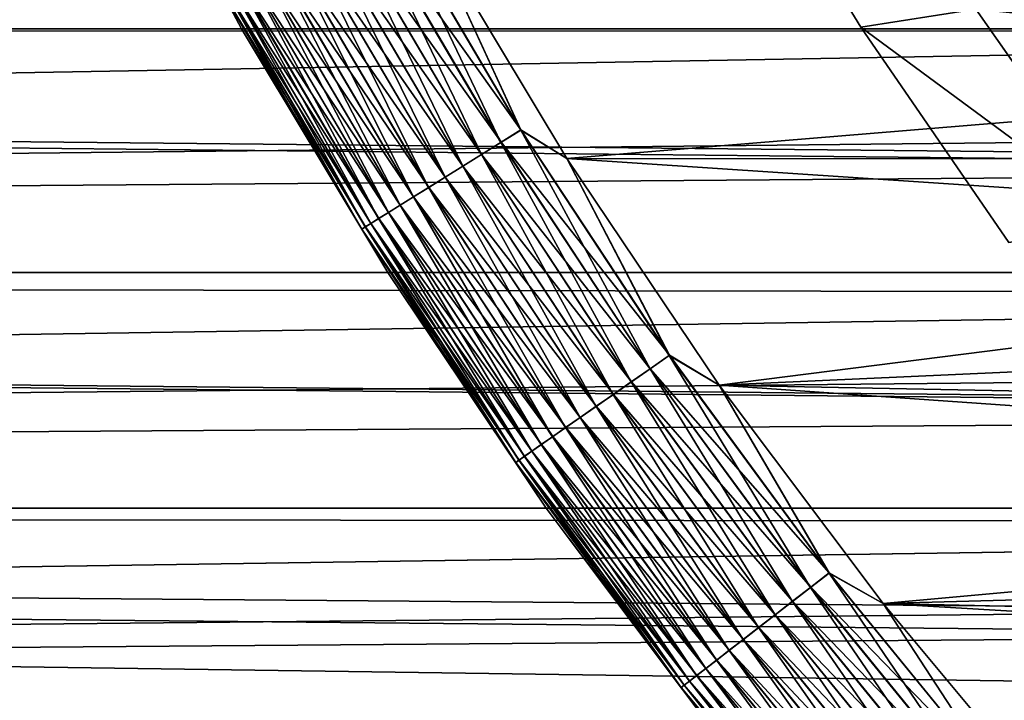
# Model space of a CAD drawing. Header units: metres. Extents: x -46 to 104, y -30 to 30.
# Tile 115 of 256: x -11.84 to -9.52, y -7.99 to -6.38. Entities that reach past the tile are written whole.
import ezdxf

# ---------------------------------------------------------------- set-up
doc = ezdxf.new("R2010")
doc.units = ezdxf.units.M
doc.layers.add('solid_26_000_502_XXX', color=7, linetype='CONTINUOUS')

msp = doc.modelspace()

# ---------------------------------------------------------------- linework, layer by layer
at = {"layer": 'solid_26_000_502_XXX'}
for points in [[(-6.639758, -6.07563, 11.492899), (-38.5, -5.812213, 11.628335), (-38.5, -6.403118, 11.313712)], [(-6.639754, -6.075634, 600.50708), (-38.5, -6.403118, 600.686279), (-38.5, -5.812213, 600.371643)], [(16, -5.812219, -11.628332), (16, -6.403125, -11.313708), (-38.5, -5.812243, -11.62832)], [(-38.5, -6.40315, 623.313721), (16, -6.403125, 623.313721), (16, -5.812219, 623.628357)], [(-38.5, -6.40315, 623.313721), (16, -5.812219, 623.628357), (-38.5, -5.812243, 623.628296)], [(16, -6.403125, -11.313708), (-38.5, -6.40315, -11.313694), (-38.5, -5.812243, -11.62832)], [(-11.313707, -6.403126, 280.5), (-11.313707, -6.403127, 315.5), (-11.628331, -5.812221, 315.5)], [(-11.363823, -6.307436, 315.555328), (-11.628331, -5.812221, 315.5), (-11.313707, -6.403127, 315.5)], [(-11.628331, -5.812221, 280.5), (-11.313707, -6.403126, 280.5), (-11.628331, -5.812221, 315.5)], [(-11.363757, -6.3074, 280.444031), (-11.313707, -6.403126, 280.5), (-11.628331, -5.812221, 280.5)], [(-9.854468, -6.399372, 287.700012), (-10.175817, -5.87497, 287.700012), (-9.583174, -6.357104, 287.700012)], [(-9.583174, -6.357104, 286.700012), (-10.175817, -5.87497, 286.700012), (-9.854468, -6.399372, 286.700012)], [(-9.854468, -6.399372, 287.700012), (-9.854468, -6.399372, 286.700012), (-10.175817, -5.87497, 286.700012)], [(-9.854468, -6.399372, 287.700012), (-10.175817, -5.87497, 286.700012), (-10.175817, -5.87497, 287.700012)], [(-6.318253, -6.409344, 11.310186), (-6.639758, -6.07563, 11.492899), (-38.5, -6.403118, 11.313712)], [(-6.31825, -6.409347, 600.689819), (-38.5, -6.403118, 600.686279), (-6.639754, -6.075634, 600.50708)], [(-11.026661, -6.120296, 315.987457), (-10.70252, -6.670932, 315.987457), (-10.978281, -6.093443, 315.996857)], [(-10.977695, -6.093118, 280.003082), (-10.654994, -6.641309, 280.003082), (-11.026087, -6.119977, 280.01239)], [(-10.978281, -6.093443, 315.996857), (-10.655562, -6.641663, 315.996857), (-10.87868, -6.156648, 316)], [(-10.70252, -6.670932, 315.987457), (-10.655562, -6.641663, 315.996857), (-10.978281, -6.093443, 315.996857)], [(-10.977695, -6.093118, 280.003082), (-10.87868, -6.156647, 280), (-10.654994, -6.641309, 280.003082)], [(-11.073814, -6.146469, 315.971893), (-10.748288, -6.699459, 315.971893), (-11.026661, -6.120296, 315.987457)], [(-11.026087, -6.119977, 280.01239), (-10.701963, -6.670585, 280.01239), (-11.073258, -6.14616, 280.027863)], [(-10.748288, -6.699459, 315.971893), (-10.70252, -6.670932, 315.987457), (-11.026661, -6.120296, 315.987457)], [(-10.654994, -6.641309, 280.003082), (-10.701963, -6.670585, 280.01239), (-11.026087, -6.119977, 280.01239)], [(-11.119147, -6.17163, 315.950409), (-10.792289, -6.726885, 315.950409), (-11.073814, -6.146469, 315.971893)], [(-11.073258, -6.14616, 280.027863), (-10.747748, -6.699123, 280.027863), (-11.118617, -6.171336, 280.049286)], [(-10.792289, -6.726885, 315.950409), (-10.748288, -6.699459, 315.971893), (-11.073814, -6.146469, 315.971893)], [(-10.701963, -6.670585, 280.01239), (-10.747748, -6.699123, 280.027863), (-11.073258, -6.14616, 280.027863)], [(-10.547304, -6.708529, 280), (-10.87868, -6.156647, 280), (-6.363979, -6.363942, 280)], [(-10.654994, -6.641309, 280.003082), (-10.87868, -6.156647, 280), (-10.547304, -6.708529, 280)], [(-6.363979, -6.363942, 316), (-10.87868, -6.156648, 316), (-10.547303, -6.708529, 316)], [(-10.655562, -6.641663, 315.996857), (-10.547303, -6.708529, 316), (-10.87868, -6.156648, 316)], [(-11.162089, -6.195465, 315.923248), (-10.833967, -6.752863, 315.923248), (-11.119147, -6.17163, 315.950409)], [(-11.118617, -6.171336, 280.049286), (-10.791774, -6.726564, 280.049286), (-11.161591, -6.195188, 280.076385)], [(-10.833967, -6.752863, 315.923248), (-10.792289, -6.726885, 315.950409), (-11.119147, -6.17163, 315.950409)], [(-10.747748, -6.699123, 280.027863), (-10.791774, -6.726564, 280.049286), (-11.118617, -6.171336, 280.049286)], [(-11.201637, -6.217416, 280.108826), (-10.872354, -6.77679, 280.108826), (-11.238253, -6.237739, 280.14621)], [(-11.202098, -6.217671, 315.890747), (-10.8728, -6.777068, 315.890747), (-11.162089, -6.195465, 315.923248)], [(-11.161591, -6.195188, 280.076385), (-10.833484, -6.752562, 280.076385), (-11.201637, -6.217416, 280.108826)], [(-10.833484, -6.752562, 280.076385), (-10.872354, -6.77679, 280.108826), (-11.201637, -6.217416, 280.108826)], [(-10.8728, -6.777068, 315.890747), (-10.833967, -6.752863, 315.923248), (-11.162089, -6.195465, 315.923248)], [(-10.791774, -6.726564, 280.049286), (-10.833484, -6.752562, 280.076385), (-11.161591, -6.195188, 280.076385)], [(-11.271342, -6.256105, 315.811432), (-10.940009, -6.81896, 315.811432), (-11.238669, -6.23797, 315.853302)], [(-11.238253, -6.237739, 280.14621), (-10.907892, -6.798941, 280.14621), (-11.270976, -6.255902, 280.188049)], [(-11.238669, -6.23797, 315.853302), (-10.908297, -6.799193, 315.853302), (-11.202098, -6.217671, 315.890747)], [(-10.940009, -6.81896, 315.811432), (-10.908297, -6.799193, 315.853302), (-11.238669, -6.23797, 315.853302)], [(-10.872354, -6.77679, 280.108826), (-10.907892, -6.798941, 280.14621), (-11.238253, -6.237739, 280.14621)], [(-10.908297, -6.799193, 315.853302), (-10.8728, -6.777068, 315.890747), (-11.202098, -6.217671, 315.890747)], [(-11.299706, -6.271849, 315.765625), (-10.96754, -6.83612, 315.765625), (-11.271342, -6.256105, 315.811432)], [(-11.270976, -6.255902, 280.188049), (-10.939653, -6.818738, 280.188049), (-11.299394, -6.271675, 280.233795)], [(-10.96754, -6.83612, 315.765625), (-10.940009, -6.81896, 315.811432), (-11.271342, -6.256105, 315.811432)], [(-10.907892, -6.798941, 280.14621), (-10.939653, -6.818738, 280.188049), (-11.270976, -6.255902, 280.188049)], [(-11.342135, -6.295399, 315.664612), (-11.00872, -6.861788, 315.664612), (-11.323403, -6.285002, 315.716492)], [(-11.323149, -6.28486, 280.282898), (-10.990293, -6.850302, 280.282898), (-11.341941, -6.295291, 280.334747)], [(-11.323403, -6.285002, 315.716492), (-10.99054, -6.850456, 315.716492), (-11.299706, -6.271849, 315.765625)], [(-11.00872, -6.861788, 315.664612), (-10.99054, -6.850456, 315.716492), (-11.323403, -6.285002, 315.716492)], [(-11.299394, -6.271675, 280.233795), (-10.967236, -6.83593, 280.233795), (-11.323149, -6.28486, 280.282898)], [(-10.967236, -6.83593, 280.233795), (-10.990293, -6.850302, 280.282898), (-11.323149, -6.28486, 280.282898)], [(-10.99054, -6.850456, 315.716492), (-10.96754, -6.83612, 315.765625), (-11.299706, -6.271849, 315.765625)], [(-10.939653, -6.818738, 280.188049), (-10.967236, -6.83593, 280.233795), (-11.299394, -6.271675, 280.233795)], [(-11.363823, -6.307436, 315.555328), (-11.029771, -6.874909, 315.555328), (-11.355665, -6.302908, 315.610657)], [(-11.363823, -6.307436, 315.555328), (-11.313707, -6.403127, 315.5), (-11.029771, -6.874909, 315.555328)], [(-11.355535, -6.302835, 280.388672), (-11.021726, -6.869895, 280.388672), (-11.363757, -6.3074, 280.444031)], [(-11.363757, -6.3074, 280.444031), (-11.029707, -6.874869, 280.444031), (-11.313707, -6.403126, 280.5)], [(-11.021726, -6.869895, 280.388672), (-11.029707, -6.874869, 280.444031), (-11.363757, -6.3074, 280.444031)], [(-11.355665, -6.302908, 315.610657), (-11.021852, -6.869974, 315.610657), (-11.342135, -6.295399, 315.664612)], [(-11.029771, -6.874909, 315.555328), (-11.021852, -6.869974, 315.610657), (-11.355665, -6.302908, 315.610657)], [(-11.341941, -6.295291, 280.334747), (-11.008533, -6.86167, 280.334747), (-11.355535, -6.302835, 280.388672)], [(-11.008533, -6.86167, 280.334747), (-11.021726, -6.869895, 280.388672), (-11.355535, -6.302835, 280.388672)], [(-11.021852, -6.869974, 315.610657), (-11.00872, -6.861788, 315.664612), (-11.342135, -6.295399, 315.664612)], [(-10.990293, -6.850302, 280.282898), (-11.008533, -6.86167, 280.334747), (-11.341941, -6.295291, 280.334747)], [(-10.547304, -6.708529, 280), (-6.363979, -6.363942, 280), (-5.997139, -6.710761, 280)], [(-5.997139, -6.710761, 316), (-6.363979, -6.363942, 316), (-10.547303, -6.708529, 316)], [(-9.854468, -6.399372, 287.700012), (-9.583174, -6.357104, 287.700012), (-9.231045, -6.858404, 287.700012)], [(-9.231045, -6.858404, 286.700012), (-9.583174, -6.357104, 286.700012), (-9.854468, -6.399372, 286.700012)], [(-9.231184, -6.858224, 315.917419), (-9.231045, -6.858404, 287.700012), (-9.583174, -6.357104, 287.700012)], [(-9.58311, -6.357201, 315.917419), (-9.231184, -6.858224, 315.917419), (-9.583174, -6.357104, 287.700012)], [(-9.58311, -6.357201, 280.082581), (-9.583174, -6.357104, 286.700012), (-9.231045, -6.858404, 286.700012)], [(-5.997139, -6.710761, 315.917419), (-9.231184, -6.858224, 315.917419), (-9.58311, -6.357201, 315.917419)], [(-6.363979, -6.363942, 315.917419), (-5.997139, -6.710761, 315.917419), (-9.58311, -6.357201, 315.917419)], [(-9.231184, -6.858224, 280.082581), (-9.58311, -6.357201, 280.082581), (-9.231045, -6.858404, 286.700012)], [(-6.363979, -6.363942, 280.082581), (-9.58311, -6.357201, 280.082581), (-9.231184, -6.858224, 280.082581)], [(-6.318253, -6.409344, 11.310186), (-38.5, -6.403118, 11.313712), (-38.5, -6.977043, 10.969087)], [(-5.978139, -6.727697, 600.876221), (-38.5, -6.977043, 601.030884), (-38.5, -6.403118, 600.686279)], [(-5.978139, -6.727697, 600.876221), (-38.5, -6.403118, 600.686279), (-6.31825, -6.409347, 600.689819)], [(16, -6.403125, -11.313708), (16, -6.97705, -10.969082), (-38.5, -6.40315, -11.313694)], [(-38.5, -6.977076, 622.969055), (16, -6.97705, 622.969055), (16, -6.403125, 623.313721)], [(-38.5, -6.977076, 622.969055), (16, -6.403125, 623.313721), (-38.5, -6.40315, 623.313721)], [(16, -6.97705, -10.969082), (-38.5, -6.977076, -10.969066), (-38.5, -6.40315, -11.313694)], [(-11.313707, -6.403126, 280.5), (-10.969082, -6.977051, 280.5), (-11.313707, -6.403127, 315.5)], [(-11.029707, -6.874869, 280.444031), (-10.969082, -6.977051, 280.5), (-11.313707, -6.403126, 280.5)], [(-10.969082, -6.977051, 280.5), (-10.969082, -6.977052, 315.5), (-11.313707, -6.403127, 315.5)], [(-11.029771, -6.874909, 315.555328), (-11.313707, -6.403127, 315.5), (-10.969082, -6.977052, 315.5)], [(-9.505848, -6.90661, 287.700012), (-9.854468, -6.399372, 287.700012), (-9.231045, -6.858404, 287.700012)], [(-9.231045, -6.858404, 286.700012), (-9.854468, -6.399372, 286.700012), (-9.505848, -6.90661, 286.700012)], [(-9.505848, -6.90661, 287.700012), (-9.505848, -6.90661, 286.700012), (-9.854468, -6.399372, 286.700012)], [(-9.505848, -6.90661, 287.700012), (-9.854468, -6.399372, 286.700012), (-9.854468, -6.399372, 287.700012)], [(-5.97814, -6.727696, 11.123763), (-6.318253, -6.409344, 11.310186), (-38.5, -6.977043, 10.969087)], [(-10.70252, -6.670932, 315.987457), (-10.350906, -7.204443, 315.987457), (-10.655562, -6.641663, 315.996857)], [(-10.654994, -6.641309, 280.003082), (-10.304942, -7.172451, 280.003082), (-10.701963, -6.670585, 280.01239)], [(-10.655562, -6.641663, 315.996857), (-10.305491, -7.172833, 315.996857), (-10.547303, -6.708529, 316)], [(-10.350906, -7.204443, 315.987457), (-10.305491, -7.172833, 315.996857), (-10.655562, -6.641663, 315.996857)], [(-10.654994, -6.641309, 280.003082), (-10.547304, -6.708529, 280), (-10.304942, -7.172451, 280.003082)], [(-10.748288, -6.699459, 315.971893), (-10.39517, -7.235252, 315.971893), (-10.70252, -6.670932, 315.987457)], [(-10.701963, -6.670585, 280.01239), (-10.350368, -7.204069, 280.01239), (-10.747748, -6.699123, 280.027863)], [(-10.39517, -7.235252, 315.971893), (-10.350906, -7.204443, 315.987457), (-10.70252, -6.670932, 315.987457)], [(-10.304942, -7.172451, 280.003082), (-10.350368, -7.204069, 280.01239), (-10.701963, -6.670585, 280.01239)], [(-10.792289, -6.726885, 315.950409), (-10.437725, -7.264871, 315.950409), (-10.748288, -6.699459, 315.971893)], [(-10.747748, -6.699123, 280.027863), (-10.394649, -7.234889, 280.027863), (-10.791774, -6.726564, 280.049286)], [(-10.437725, -7.264871, 315.950409), (-10.39517, -7.235252, 315.971893), (-10.748288, -6.699459, 315.971893)], [(-10.350368, -7.204069, 280.01239), (-10.394649, -7.234889, 280.027863), (-10.747748, -6.699123, 280.027863)], [(-5.62198, -7.028037, 10.936485), (-5.97814, -6.727696, 11.123763), (-38.5, -6.977043, 10.969087)], [(-5.621978, -7.028038, 601.063538), (-38.5, -6.977043, 601.030884), (-5.978139, -6.727697, 600.876221)], [(-10.833967, -6.752863, 315.923248), (-10.478035, -7.292928, 315.923248), (-10.792289, -6.726885, 315.950409)], [(-10.791774, -6.726564, 280.049286), (-10.437227, -7.264525, 280.049286), (-10.833484, -6.752562, 280.076385)], [(-10.478035, -7.292928, 315.923248), (-10.437725, -7.264871, 315.950409), (-10.792289, -6.726885, 315.950409)], [(-10.394649, -7.234889, 280.027863), (-10.437227, -7.264525, 280.049286), (-10.791774, -6.726564, 280.049286)], [(-10.547304, -6.708529, 280), (-5.997139, -6.710761, 280), (-5.611429, -7.036466, 280)], [(-10.187954, -7.242621, 280), (-10.547304, -6.708529, 280), (-5.611429, -7.036466, 280)], [(-10.304942, -7.172451, 280.003082), (-10.547304, -6.708529, 280), (-10.187954, -7.242621, 280)], [(-5.997139, -6.710761, 316), (-10.547303, -6.708529, 316), (-10.187954, -7.242622, 316)], [(-10.305491, -7.172833, 315.996857), (-10.187954, -7.242622, 316), (-10.547303, -6.708529, 316)], [(-5.611429, -7.036466, 316), (-5.997139, -6.710761, 316), (-10.187954, -7.242622, 316)], [(-10.8728, -6.777068, 315.890747), (-10.515592, -7.319068, 315.890747), (-10.833967, -6.752863, 315.923248)], [(-10.833484, -6.752562, 280.076385), (-10.477568, -7.292602, 280.076385), (-10.872354, -6.77679, 280.108826)], [(-10.515592, -7.319068, 315.890747), (-10.478035, -7.292928, 315.923248), (-10.833967, -6.752863, 315.923248)], [(-10.437227, -7.264525, 280.049286), (-10.477568, -7.292602, 280.076385), (-10.833484, -6.752562, 280.076385)], [(-10.908297, -6.799193, 315.853302), (-10.549922, -7.342962, 315.853302), (-10.8728, -6.777068, 315.890747)], [(-10.872354, -6.77679, 280.108826), (-10.51516, -7.318767, 280.108826), (-10.907892, -6.798941, 280.14621)], [(-10.549922, -7.342962, 315.853302), (-10.515592, -7.319068, 315.890747), (-10.8728, -6.777068, 315.890747)], [(-10.477568, -7.292602, 280.076385), (-10.51516, -7.318767, 280.108826), (-10.872354, -6.77679, 280.108826)], [(-10.96754, -6.83612, 315.765625), (-10.607219, -7.382843, 315.765625), (-10.940009, -6.81896, 315.811432)], [(-10.939653, -6.818738, 280.188049), (-10.580249, -7.36407, 280.188049), (-10.967236, -6.83593, 280.233795)], [(-10.940009, -6.81896, 315.811432), (-10.580593, -7.36431, 315.811432), (-10.908297, -6.799193, 315.853302)], [(-10.607219, -7.382843, 315.765625), (-10.580593, -7.36431, 315.811432), (-10.940009, -6.81896, 315.811432)], [(-10.907892, -6.798941, 280.14621), (-10.549531, -7.34269, 280.14621), (-10.939653, -6.818738, 280.188049)], [(-10.549531, -7.34269, 280.14621), (-10.580249, -7.36407, 280.188049), (-10.939653, -6.818738, 280.188049)], [(-10.580593, -7.36431, 315.811432), (-10.549922, -7.342962, 315.853302), (-10.908297, -6.799193, 315.853302)], [(-10.51516, -7.318767, 280.108826), (-10.549531, -7.34269, 280.14621), (-10.907892, -6.798941, 280.14621)], [(-10.99054, -6.850456, 315.716492), (-10.629464, -7.398325, 315.716492), (-10.96754, -6.83612, 315.765625)], [(-10.967236, -6.83593, 280.233795), (-10.606925, -7.382638, 280.233795), (-10.990293, -6.850302, 280.282898)], [(-10.629464, -7.398325, 315.716492), (-10.607219, -7.382843, 315.765625), (-10.96754, -6.83612, 315.765625)], [(-10.580249, -7.36407, 280.188049), (-10.606925, -7.382638, 280.233795), (-10.967236, -6.83593, 280.233795)], [(-11.021852, -6.869974, 315.610657), (-10.659748, -7.419404, 315.610657), (-11.00872, -6.861788, 315.664612)], [(-11.008533, -6.86167, 280.334747), (-10.646865, -7.410437, 280.334747), (-11.021726, -6.869895, 280.388672)], [(-11.00872, -6.861788, 315.664612), (-10.647047, -7.410563, 315.664612), (-10.99054, -6.850456, 315.716492)], [(-10.659748, -7.419404, 315.610657), (-10.647047, -7.410563, 315.664612), (-11.00872, -6.861788, 315.664612)], [(-10.990293, -6.850302, 280.282898), (-10.629224, -7.398159, 280.282898), (-11.008533, -6.86167, 280.334747)], [(-10.629224, -7.398159, 280.282898), (-10.646865, -7.410437, 280.334747), (-11.008533, -6.86167, 280.334747)], [(-10.647047, -7.410563, 315.664612), (-10.629464, -7.398325, 315.716492), (-10.99054, -6.850456, 315.716492)], [(-10.606925, -7.382638, 280.233795), (-10.629224, -7.398159, 280.282898), (-10.990293, -6.850302, 280.282898)], [(-11.029771, -6.874909, 315.555328), (-10.667406, -7.424734, 315.555328), (-11.021852, -6.869974, 315.610657)], [(-11.029771, -6.874909, 315.555328), (-10.969082, -6.977052, 315.5), (-10.667406, -7.424734, 315.555328)], [(-11.021726, -6.869895, 280.388672), (-10.659625, -7.419318, 280.388672), (-11.029707, -6.874869, 280.444031)], [(-11.029707, -6.874869, 280.444031), (-10.667344, -7.424691, 280.444031), (-10.969082, -6.977051, 280.5)], [(-10.659625, -7.419318, 280.388672), (-10.667344, -7.424691, 280.444031), (-11.029707, -6.874869, 280.444031)], [(-10.667406, -7.424734, 315.555328), (-10.659748, -7.419404, 315.610657), (-11.021852, -6.869974, 315.610657)], [(-10.646865, -7.410437, 280.334747), (-10.659625, -7.419318, 280.388672), (-11.021726, -6.869895, 280.388672)], [(-5.62198, -7.028037, 10.936485), (-38.5, -6.977043, 10.969087), (-38.5, -7.532466, 10.595374)], [(-5.252273, -7.308448, 601.248901), (-38.5, -7.532466, 601.404602), (-38.5, -6.977043, 601.030884)], [(-5.252273, -7.308448, 601.248901), (-38.5, -6.977043, 601.030884), (-5.621978, -7.028038, 601.063538)], [(16, -6.97705, -10.969082), (16, -7.532474, -10.595368), (-38.5, -6.977076, -10.969066)], [(-38.5, -7.5325, 622.595337), (16, -7.532474, 622.595398), (16, -6.97705, 622.969055)], [(-38.5, -7.5325, 622.595337), (16, -6.97705, 622.969055), (-38.5, -6.977076, 622.969055)], [(16, -7.532474, -10.595368), (-38.5, -7.5325, -10.59535), (-38.5, -6.977076, -10.969066)], [(-10.969082, -6.977051, 280.5), (-10.595368, -7.532475, 280.5), (-10.969082, -6.977052, 315.5)], [(-10.667344, -7.424691, 280.444031), (-10.595368, -7.532475, 280.5), (-10.969082, -6.977051, 280.5)], [(-10.595368, -7.532475, 280.5), (-10.595368, -7.532475, 315.5), (-10.969082, -6.977052, 315.5)], [(-10.667406, -7.424734, 315.555328), (-10.969082, -6.977052, 315.5), (-10.595368, -7.532475, 315.5)], [(-5.252271, -7.308449, 10.75112), (-5.62198, -7.028037, 10.936485), (-38.5, -7.532466, 10.595374)], [(-10.187954, -7.242621, 280), (-5.611429, -7.036466, 280), (-5.208063, -7.340032, 280)], [(-5.208063, -7.340032, 316), (-5.611429, -7.036466, 316), (-10.187954, -7.242622, 316)], [(-10.350906, -7.204443, 315.987457), (-9.972722, -7.719461, 315.987457), (-10.305491, -7.172833, 315.996857)], [(-10.304942, -7.172451, 280.003082), (-9.928437, -7.685183, 280.003082), (-10.350368, -7.204069, 280.01239)], [(-10.305491, -7.172833, 315.996857), (-9.928967, -7.685592, 315.996857), (-10.187954, -7.242622, 316)], [(-9.972722, -7.719461, 315.987457), (-9.928967, -7.685592, 315.996857), (-10.305491, -7.172833, 315.996857)], [(-10.304942, -7.172451, 280.003082), (-10.187954, -7.242621, 280), (-9.928437, -7.685183, 280.003082)], [(-10.39517, -7.235252, 315.971893), (-10.015368, -7.752472, 315.971893), (-10.350906, -7.204443, 315.987457)], [(-10.350368, -7.204069, 280.01239), (-9.972203, -7.719059, 280.01239), (-10.394649, -7.234889, 280.027863)], [(-10.015368, -7.752472, 315.971893), (-9.972722, -7.719461, 315.987457), (-10.350906, -7.204443, 315.987457)], [(-9.928437, -7.685183, 280.003082), (-9.972203, -7.719059, 280.01239), (-10.350368, -7.204069, 280.01239)], [(-10.437725, -7.264871, 315.950409), (-10.056369, -7.784209, 315.950409), (-10.39517, -7.235252, 315.971893)], [(-10.394649, -7.234889, 280.027863), (-10.014866, -7.752083, 280.027863), (-10.437227, -7.264525, 280.049286)], [(-10.056369, -7.784209, 315.950409), (-10.015368, -7.752472, 315.971893), (-10.39517, -7.235252, 315.971893)], [(-9.972203, -7.719059, 280.01239), (-10.014866, -7.752083, 280.027863), (-10.394649, -7.234889, 280.027863)], [(-10.187954, -7.242621, 280), (-5.208063, -7.340032, 280), (-4.788311, -7.620503, 280)], [(-9.801586, -7.757505, 280), (-10.187954, -7.242621, 280), (-4.788311, -7.620503, 280)], [(-9.928437, -7.685183, 280.003082), (-10.187954, -7.242621, 280), (-9.801586, -7.757505, 280)], [(-5.208063, -7.340032, 316), (-10.187954, -7.242622, 316), (-9.801586, -7.757505, 316)], [(-9.928967, -7.685592, 315.996857), (-9.801586, -7.757505, 316), (-10.187954, -7.242622, 316)], [(-10.478035, -7.292928, 315.923248), (-10.095206, -7.814271, 315.923248), (-10.437725, -7.264871, 315.950409)], [(-10.437227, -7.264525, 280.049286), (-10.055889, -7.783838, 280.049286), (-10.477568, -7.292602, 280.076385)], [(-10.095206, -7.814271, 315.923248), (-10.056369, -7.784209, 315.950409), (-10.437725, -7.264871, 315.950409)], [(-10.014866, -7.752083, 280.027863), (-10.055889, -7.783838, 280.049286), (-10.437227, -7.264525, 280.049286)], [(-10.515592, -7.319068, 315.890747), (-10.131391, -7.84228, 315.890747), (-10.478035, -7.292928, 315.923248)], [(-10.477568, -7.292602, 280.076385), (-10.094755, -7.813922, 280.076385), (-10.51516, -7.318767, 280.108826)], [(-10.131391, -7.84228, 315.890747), (-10.095206, -7.814271, 315.923248), (-10.478035, -7.292928, 315.923248)], [(-10.055889, -7.783838, 280.049286), (-10.094755, -7.813922, 280.076385), (-10.477568, -7.292602, 280.076385)], [(-4.871838, -7.567353, 601.429504), (-38.5, -7.532466, 601.404602), (-5.252273, -7.308448, 601.248901)], [(-4.871833, -7.567356, 10.570484), (-5.252271, -7.308449, 10.75112), (-38.5, -7.532466, 10.595374)], [(-10.549922, -7.342962, 315.853302), (-10.164466, -7.867883, 315.853302), (-10.515592, -7.319068, 315.890747)], [(-10.51516, -7.318767, 280.108826), (-10.130974, -7.841958, 280.108826), (-10.549531, -7.34269, 280.14621)], [(-10.164466, -7.867883, 315.853302), (-10.131391, -7.84228, 315.890747), (-10.515592, -7.319068, 315.890747)], [(-10.094755, -7.813922, 280.076385), (-10.130974, -7.841958, 280.108826), (-10.51516, -7.318767, 280.108826)], [(-10.580593, -7.36431, 315.811432), (-10.194016, -7.890757, 315.811432), (-10.549922, -7.342962, 315.853302)], [(-10.549531, -7.34269, 280.14621), (-10.16409, -7.867591, 280.14621), (-10.580249, -7.36407, 280.188049)], [(-10.194016, -7.890757, 315.811432), (-10.164466, -7.867883, 315.853302), (-10.549922, -7.342962, 315.853302)], [(-10.130974, -7.841958, 280.108826), (-10.16409, -7.867591, 280.14621), (-10.549531, -7.34269, 280.14621)], [(-4.788311, -7.620503, 316), (-5.208063, -7.340032, 316), (-9.801586, -7.757505, 316)], [(-10.607219, -7.382843, 315.765625), (-10.21967, -7.910614, 315.765625), (-10.580593, -7.36431, 315.811432)], [(-10.580249, -7.36407, 280.188049), (-10.193685, -7.8905, 280.188049), (-10.606925, -7.382638, 280.233795)], [(-10.21967, -7.910614, 315.765625), (-10.194016, -7.890757, 315.811432), (-10.580593, -7.36431, 315.811432)], [(-10.16409, -7.867591, 280.14621), (-10.193685, -7.8905, 280.188049), (-10.580249, -7.36407, 280.188049)], [(-10.647047, -7.410563, 315.664612), (-10.258043, -7.940316, 315.664612), (-10.629464, -7.398325, 315.716492)], [(-10.629224, -7.398159, 280.282898), (-10.240871, -7.927024, 280.282898), (-10.646865, -7.410437, 280.334747)], [(-10.629464, -7.398325, 315.716492), (-10.241102, -7.927203, 315.716492), (-10.607219, -7.382843, 315.765625)], [(-10.258043, -7.940316, 315.664612), (-10.241102, -7.927203, 315.716492), (-10.629464, -7.398325, 315.716492)], [(-10.606925, -7.382638, 280.233795), (-10.219387, -7.910394, 280.233795), (-10.629224, -7.398159, 280.282898)], [(-10.219387, -7.910394, 280.233795), (-10.240871, -7.927024, 280.282898), (-10.629224, -7.398159, 280.282898)], [(-10.241102, -7.927203, 315.716492), (-10.21967, -7.910614, 315.765625), (-10.607219, -7.382843, 315.765625)], [(-10.193685, -7.8905, 280.188049), (-10.219387, -7.910394, 280.233795), (-10.606925, -7.382638, 280.233795)], [(-10.667406, -7.424734, 315.555328), (-10.277658, -7.955499, 315.555328), (-10.659748, -7.419404, 315.610657)], [(-10.659625, -7.419318, 280.388672), (-10.270162, -7.949697, 280.388672), (-10.667344, -7.424691, 280.444031)], [(-10.659748, -7.419404, 315.610657), (-10.27028, -7.949788, 315.610657), (-10.647047, -7.410563, 315.664612)], [(-10.277658, -7.955499, 315.555328), (-10.27028, -7.949788, 315.610657), (-10.659748, -7.419404, 315.610657)], [(-10.646865, -7.410437, 280.334747), (-10.257868, -7.94018, 280.334747), (-10.659625, -7.419318, 280.388672)], [(-10.257868, -7.94018, 280.334747), (-10.270162, -7.949697, 280.388672), (-10.659625, -7.419318, 280.388672)], [(-10.27028, -7.949788, 315.610657), (-10.258043, -7.940316, 315.664612), (-10.647047, -7.410563, 315.664612)], [(-10.240871, -7.927024, 280.282898), (-10.257868, -7.94018, 280.334747), (-10.646865, -7.410437, 280.334747)], [(-10.667406, -7.424734, 315.555328), (-10.595368, -7.532475, 315.5), (-10.277658, -7.955499, 315.555328)], [(-10.667344, -7.424691, 280.444031), (-10.277598, -7.955453, 280.444031), (-10.595368, -7.532475, 280.5)], [(-10.270162, -7.949697, 280.388672), (-10.277598, -7.955453, 280.444031), (-10.667344, -7.424691, 280.444031)], [(-4.871833, -7.567356, 10.570484), (-38.5, -7.532466, 10.595374), (-38.5, -8.067914, 10.193564)], [(-4.09309, -8.015406, 601.765076), (-38.5, -8.067914, 601.806458), (-38.5, -7.532466, 601.404602)], [(-4.484276, -7.803279, 601.602478), (-38.5, -7.532466, 601.404602), (-4.871838, -7.567353, 601.429504)], [(-4.09309, -8.015406, 601.765076), (-38.5, -7.532466, 601.404602), (-4.484276, -7.803279, 601.602478)], [(16, -7.532474, -10.595368), (16, -8.067924, -10.193558), (-38.5, -7.5325, -10.59535)], [(-38.5, -8.067949, 622.193542), (16, -8.067924, 622.193542), (16, -7.532474, 622.595398)], [(-38.5, -8.067949, 622.193542), (16, -7.532474, 622.595398), (-38.5, -7.5325, 622.595337)], [(16, -8.067924, -10.193558), (-38.5, -8.067949, -10.193537), (-38.5, -7.5325, -10.59535)], [(-10.193557, -8.067924, 280.5), (-10.193557, -8.067924, 315.5), (-10.595368, -7.532475, 315.5)], [(-10.277658, -7.955499, 315.555328), (-10.595368, -7.532475, 315.5), (-10.193557, -8.067924, 315.5)], [(-10.595368, -7.532475, 280.5), (-10.193557, -8.067924, 280.5), (-10.595368, -7.532475, 315.5)], [(-10.277598, -7.955453, 280.444031), (-10.193557, -8.067924, 280.5), (-10.595368, -7.532475, 280.5)], [(-4.484274, -7.80328, 10.397539), (-4.871833, -7.567356, 10.570484), (-38.5, -8.067914, 10.193564)], [(-9.801586, -7.757505, 280), (-4.788311, -7.620503, 280), (-4.353492, -7.876998, 280)], [(-4.353492, -7.876998, 316), (-4.788311, -7.620503, 316), (-9.801586, -7.757505, 316)], [(-9.972722, -7.719461, 315.987457), (-9.568938, -8.214664, 315.987457), (-9.928967, -7.685592, 315.996857)], [(-9.928437, -7.685183, 280.003082), (-9.526446, -8.178185, 280.003082), (-9.972203, -7.719059, 280.01239)], [(-9.928967, -7.685592, 315.996857), (-9.526954, -8.178621, 315.996857), (-9.801586, -7.757505, 316)], [(-9.568938, -8.214664, 315.987457), (-9.526954, -8.178621, 315.996857), (-9.928967, -7.685592, 315.996857)], [(-9.928437, -7.685183, 280.003082), (-9.801586, -7.757505, 280), (-9.526446, -8.178185, 280.003082)], [(-10.015368, -7.752472, 315.971893), (-9.609858, -8.249792, 315.971893), (-9.972722, -7.719461, 315.987457)], [(-9.972203, -7.719059, 280.01239), (-9.568439, -8.214236, 280.01239), (-10.014866, -7.752083, 280.027863)], [(-9.609858, -8.249792, 315.971893), (-9.568938, -8.214664, 315.987457), (-9.972722, -7.719461, 315.987457)], [(-9.526446, -8.178185, 280.003082), (-9.568439, -8.214236, 280.01239), (-9.972203, -7.719059, 280.01239)], [(-10.056369, -7.784209, 315.950409), (-9.649198, -8.283565, 315.950409), (-10.015368, -7.752472, 315.971893)], [(-10.014866, -7.752083, 280.027863), (-9.609376, -8.249378, 280.027863), (-10.055889, -7.783838, 280.049286)], [(-9.649198, -8.283565, 315.950409), (-9.609858, -8.249792, 315.971893), (-10.015368, -7.752472, 315.971893)], [(-9.568439, -8.214236, 280.01239), (-9.609376, -8.249378, 280.027863), (-10.014866, -7.752083, 280.027863)], [(-9.801586, -7.757505, 280), (-4.353492, -7.876998, 280), (-3.904975, -8.108708, 280)], [(-9.389224, -8.251815, 280), (-9.801586, -7.757505, 280), (-3.904975, -8.108708, 280)], [(-9.526446, -8.178185, 280.003082), (-9.801586, -7.757505, 280), (-9.389224, -8.251815, 280)], [(-4.353492, -7.876998, 316), (-9.801586, -7.757505, 316), (-9.389224, -8.251815, 316)], [(-9.526954, -8.178621, 315.996857), (-9.389224, -8.251815, 316), (-9.801586, -7.757505, 316)], [(-10.095206, -7.814271, 315.923248), (-9.686462, -8.315556, 315.923248), (-10.056369, -7.784209, 315.950409)], [(-10.055889, -7.783838, 280.049286), (-9.648738, -8.28317, 280.049286), (-10.094755, -7.813922, 280.076385)], [(-9.686462, -8.315556, 315.923248), (-9.649198, -8.283565, 315.950409), (-10.056369, -7.784209, 315.950409)], [(-9.609376, -8.249378, 280.027863), (-9.648738, -8.28317, 280.049286), (-10.055889, -7.783838, 280.049286)], [(-4.093092, -8.015404, 10.234906), (-4.484274, -7.80328, 10.397539), (-38.5, -8.067914, 10.193564)], [(-10.131391, -7.84228, 315.890747), (-9.721182, -8.345361, 315.890747), (-10.095206, -7.814271, 315.923248)], [(-10.094755, -7.813922, 280.076385), (-9.68603, -8.315184, 280.076385), (-10.130974, -7.841958, 280.108826)], [(-9.721182, -8.345361, 315.890747), (-9.686462, -8.315556, 315.923248), (-10.095206, -7.814271, 315.923248)], [(-9.648738, -8.28317, 280.049286), (-9.68603, -8.315184, 280.076385), (-10.094755, -7.813922, 280.076385)], [(-10.164466, -7.867883, 315.853302), (-9.752918, -8.372606, 315.853302), (-10.131391, -7.84228, 315.890747)], [(-10.130974, -7.841958, 280.108826), (-9.720782, -8.345018, 280.108826), (-10.16409, -7.867591, 280.14621)], [(-9.752918, -8.372606, 315.853302), (-9.721182, -8.345361, 315.890747), (-10.131391, -7.84228, 315.890747)], [(-9.68603, -8.315184, 280.076385), (-9.720782, -8.345018, 280.108826), (-10.130974, -7.841958, 280.108826)], [(-10.194016, -7.890757, 315.811432), (-9.781273, -8.396947, 315.811432), (-10.164466, -7.867883, 315.853302)], [(-10.16409, -7.867591, 280.14621), (-9.752558, -8.372296, 280.14621), (-10.193685, -7.8905, 280.188049)], [(-9.781273, -8.396947, 315.811432), (-9.752918, -8.372606, 315.853302), (-10.164466, -7.867883, 315.853302)], [(-9.720782, -8.345018, 280.108826), (-9.752558, -8.372296, 280.14621), (-10.16409, -7.867591, 280.14621)], [(-10.241102, -7.927203, 315.716492), (-9.826451, -8.435732, 315.716492), (-10.21967, -7.910614, 315.765625)], [(-10.219387, -7.910394, 280.233795), (-9.805615, -8.417845, 280.233795), (-10.240871, -7.927024, 280.282898)], [(-10.21967, -7.910614, 315.765625), (-9.805887, -8.418077, 315.765625), (-10.194016, -7.890757, 315.811432)], [(-9.826451, -8.435732, 315.716492), (-9.805887, -8.418077, 315.765625), (-10.21967, -7.910614, 315.765625)], [(-10.193685, -7.8905, 280.188049), (-9.780954, -8.396674, 280.188049), (-10.219387, -7.910394, 280.233795)], [(-9.780954, -8.396674, 280.188049), (-9.805615, -8.417845, 280.233795), (-10.219387, -7.910394, 280.233795)], [(-9.805887, -8.418077, 315.765625), (-9.781273, -8.396947, 315.811432), (-10.194016, -7.890757, 315.811432)], [(-9.752558, -8.372296, 280.14621), (-9.780954, -8.396674, 280.188049), (-10.193685, -7.8905, 280.188049)], [(-10.258043, -7.940316, 315.664612), (-9.842707, -8.449686, 315.664612), (-10.241102, -7.927203, 315.716492)], [(-10.240871, -7.927024, 280.282898), (-9.82623, -8.435541, 280.282898), (-10.257868, -7.94018, 280.334747)], [(-9.842707, -8.449686, 315.664612), (-9.826451, -8.435732, 315.716492), (-10.241102, -7.927203, 315.716492)], [(-9.805615, -8.417845, 280.233795), (-9.82623, -8.435541, 280.282898), (-10.240871, -7.927024, 280.282898)], [(-10.277658, -7.955499, 315.555328), (-9.861527, -8.465843, 315.555328), (-10.27028, -7.949788, 315.610657)], [(-10.277658, -7.955499, 315.555328), (-10.193557, -8.067924, 315.5), (-9.861527, -8.465843, 315.555328)], [(-10.270162, -7.949697, 280.388672), (-9.854334, -8.459668, 280.388672), (-10.277598, -7.955453, 280.444031)], [(-10.277598, -7.955453, 280.444031), (-9.86147, -8.465795, 280.444031), (-10.193557, -8.067924, 280.5)], [(-9.854334, -8.459668, 280.388672), (-9.86147, -8.465795, 280.444031), (-10.277598, -7.955453, 280.444031)], [(-10.27028, -7.949788, 315.610657), (-9.854447, -8.459765, 315.610657), (-10.258043, -7.940316, 315.664612)], [(-9.861527, -8.465843, 315.555328), (-9.854447, -8.459765, 315.610657), (-10.27028, -7.949788, 315.610657)], [(-10.257868, -7.94018, 280.334747), (-9.842538, -8.449542, 280.334747), (-10.270162, -7.949697, 280.388672)], [(-9.842538, -8.449542, 280.334747), (-9.854334, -8.459668, 280.388672), (-10.270162, -7.949697, 280.388672)], [(-9.854447, -8.459765, 315.610657), (-9.842707, -8.449686, 315.664612), (-10.258043, -7.940316, 315.664612)], [(-9.82623, -8.435541, 280.282898), (-9.842538, -8.449542, 280.334747), (-10.257868, -7.94018, 280.334747)]]:
    msp.add_3dface(points, dxfattribs=at)

doc.saveas('drawing.dxf')
